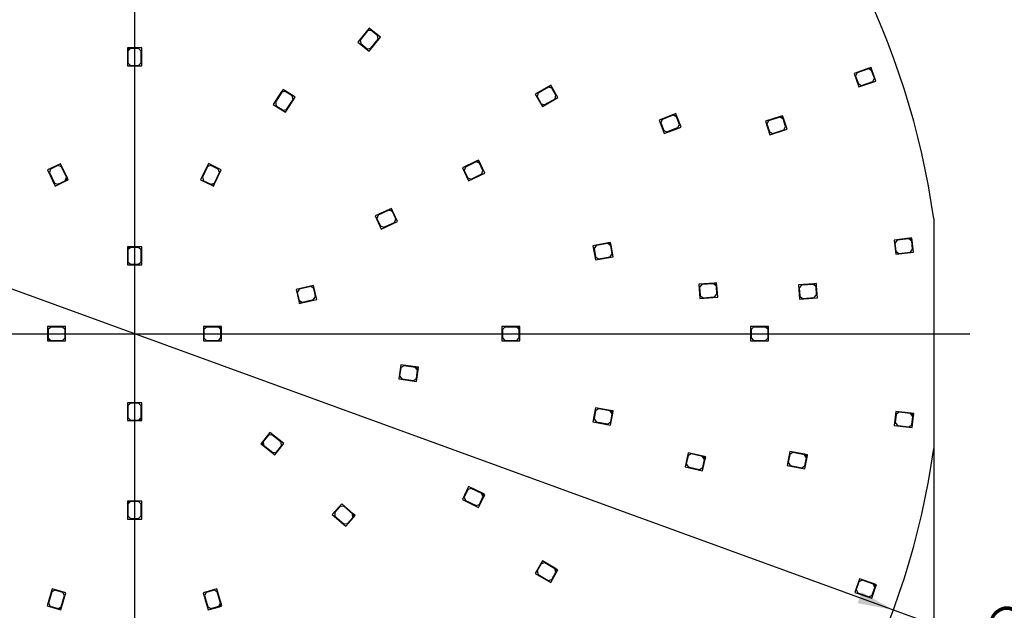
# Model space of a CAD drawing. Header units: millimetres. Extents: x 16 to 406, y 13 to 285.
# Tile 8 of 11: x 126 to 222, y 160 to 218. Entities that reach past the tile are written whole.
import ezdxf
from ezdxf.enums import TextEntityAlignment as Align
from ezdxf.lldxf.tags import DXFTag

# ---------------------------------------------------------------- set-up
doc = ezdxf.new("R2010")
doc.units = ezdxf.units.MM
for name, color, linetype in [('Default', 7, 'Continuous'), ('LED_2835', 7, 'Continuous'), ('PCB_RDLED_315_EM', 7, 'Continuous')]:
    doc.layers.add(name, color=color, linetype=linetype)
doc.styles.add('SEACAD_Arial', font='arial.ttf')
doc.styles.add('SEACAD_Solid_Edge_ANSI1_Symbols', font='semeca1.ttf')
tags = doc.linetypes.add('CENTER2', pattern=[28.575, 19.05, -3.175, 3.175, -3.175]).pattern_tags.tags
tags[10:11] = [DXFTag(74, 4), DXFTag(75, 0), DXFTag(340, '0'), DXFTag(46, 0.0), DXFTag(50, 0.0), DXFTag(44, 0.0), DXFTag(45, 0.0)]
tags[8:9] = [DXFTag(74, 4), DXFTag(75, 0), DXFTag(340, '0'), DXFTag(46, 0.0), DXFTag(50, 0.0), DXFTag(44, 0.0), DXFTag(45, 0.0)]
tags[6:7] = [DXFTag(74, 4), DXFTag(75, 0), DXFTag(340, '0'), DXFTag(46, 0.0), DXFTag(50, 0.0), DXFTag(44, 0.0), DXFTag(45, 0.0)]
tags[4:5] = [DXFTag(74, 4), DXFTag(75, 0), DXFTag(340, '0'), DXFTag(46, 0.0), DXFTag(50, 0.0), DXFTag(44, 0.0), DXFTag(45, 0.0)]
doc.dimstyles.new('ISO', dxfattribs={"dimtxt": 3.5, "dimasz": 3.5, "dimexe": 1.75, "dimexo": 0, "dimgap": 0.875, "dimtad": 1, "dimlfac": 2, "dimtxsty": 'SEACAD_Arial', "dimblk1": '_SE_FILLED', "dimblk2": '_SE_FILLED', "dimsah": 1, "dimcen": 1.75, "dimadec": 0, "dimazin": 0, "dimtfac": 0.5, "dimtdec": 3, "dimtmove": 0, "dimatfit": 3, "dimfxl": 1, "dimarcsym": 0})

# ---------------------------------------------------------------- blocks, each defined once
blk = doc.blocks.new('SEANNOT_GROUP6')
at = {"layer": 'Default', "color": 7, "linetype": 'CENTER2'}
blk.add_line((137.472, 268.361), (137.472, 105.461), dxfattribs=at)
blk = doc.blocks.new('SEANNOT_GROUP7')
at = {"layer": 'Default', "color": 7, "linetype": 'CENTER2'}
blk.add_line((56.022, 186.911), (218.922, 186.911), dxfattribs=at)
blk = doc.blocks.new('SE1')
at = {"layer": 'LED_2835', "color": 7, "linetype": 'Continuous'}
for p, q in [((160.196, 216.529), (159.261, 215.356)), ((160.204, 216.459), (159.487, 215.559)), ((160.352, 216.724), (160.196, 216.529)), ((160.196, 216.529), (160.547, 216.568)), ((160.555, 216.498), (160.204, 216.459)), ((160.547, 216.568), (160.352, 216.724)), ((161.447, 215.851), (160.547, 216.568)), ((161.181, 215.999), (160.555, 216.498)), ((159.261, 215.356), (160.355, 214.483)), ((159.487, 215.559), (159.527, 215.208)), ((159.527, 215.208), (160.152, 214.709)), ((160.355, 214.483), (161.447, 215.851)), ((160.503, 214.749), (161.22, 215.648)), ((161.22, 215.648), (161.181, 215.999)), ((136.772, 214.786), (136.772, 214.536)), ((137.022, 214.786), (136.772, 214.786)), ((136.772, 214.536), (137.022, 214.786)), ((136.772, 214.536), (136.772, 213.036)), ((137.072, 214.736), (136.822, 214.486)), ((136.822, 214.486), (136.822, 213.336)), ((138.172, 214.786), (137.022, 214.786)), ((137.872, 214.736), (137.072, 214.736)), ((138.122, 214.486), (137.872, 214.736)), ((138.122, 213.336), (138.122, 214.486)), ((138.172, 213.036), (138.172, 214.786)), ((160.152, 214.709), (160.503, 214.749)), ((136.822, 213.336), (137.072, 213.086)), ((137.872, 213.086), (138.122, 213.336)), ((136.772, 213.036), (138.172, 213.036)), ((137.072, 213.086), (137.872, 213.086)), ((209.063, 212.799), (207.647, 212.302)), ((207.647, 212.302), (208.111, 210.981)), ((207.947, 212.355), (207.794, 212.036)), ((209.032, 212.736), (207.947, 212.355)), ((209.351, 212.583), (209.032, 212.736)), ((209.298, 212.882), (209.063, 212.799)), ((209.063, 212.799), (209.381, 212.646)), ((209.381, 212.646), (209.298, 212.882)), ((209.616, 211.828), (209.351, 212.583)), ((209.762, 211.561), (209.381, 212.646)), ((207.794, 212.036), (208.059, 211.281)), ((208.059, 211.281), (208.378, 211.128)), ((208.111, 210.981), (209.762, 211.561)), ((208.378, 211.128), (209.463, 211.509)), ((209.463, 211.509), (209.616, 211.828)), ((151.818, 210.529), (151.007, 209.267)), ((151.833, 210.46), (151.211, 209.492)), ((151.953, 210.739), (151.818, 210.529)), ((151.818, 210.529), (152.163, 210.604)), ((152.178, 210.535), (151.833, 210.46)), ((152.163, 210.604), (151.953, 210.739)), ((153.131, 209.982), (152.163, 210.604)), ((152.851, 210.102), (152.178, 210.535)), ((177.844, 211.026), (176.545, 210.276)), ((176.545, 210.276), (177.245, 209.063)), ((176.83, 210.382), (176.739, 210.041)), ((177.826, 210.957), (176.83, 210.382)), ((178.168, 210.866), (177.826, 210.957)), ((178.061, 211.151), (177.844, 211.026)), ((177.844, 211.026), (178.186, 210.934)), ((178.186, 210.934), (178.061, 211.151)), ((178.568, 210.173), (178.168, 210.866)), ((178.761, 209.938), (178.186, 210.934)), ((151.211, 209.492), (151.286, 209.147)), ((152.185, 208.51), (153.131, 209.982)), ((152.305, 208.789), (152.927, 209.757)), ((152.927, 209.757), (152.851, 210.102)), ((176.739, 210.041), (177.139, 209.348)), ((177.139, 209.348), (177.48, 209.256)), ((177.245, 209.063), (178.761, 209.938)), ((177.48, 209.256), (178.476, 209.831)), ((178.476, 209.831), (178.568, 210.173)), ((151.007, 209.267), (152.185, 208.51)), ((151.286, 209.147), (151.959, 208.714)), ((151.959, 208.714), (152.305, 208.789)), ((190.252, 208.377), (190.02, 208.286)), ((190.344, 208.145), (190.252, 208.377)), ((190.02, 208.286), (188.623, 207.738)), ((188.623, 207.738), (189.135, 206.435)), ((188.921, 207.801), (188.78, 207.477)), ((188.78, 207.477), (189.072, 206.732)), ((189.991, 208.221), (188.921, 207.801)), ((190.316, 208.08), (189.991, 208.221)), ((190.02, 208.286), (190.344, 208.145)), ((190.608, 207.335), (190.316, 208.08)), ((190.764, 207.074), (190.344, 208.145)), ((200.429, 208.103), (199.003, 207.639)), ((199.003, 207.639), (199.435, 206.308)), ((199.303, 207.684), (199.143, 207.369)), ((200.397, 208.04), (199.303, 207.684)), ((200.712, 207.879), (200.397, 208.04)), ((200.667, 208.18), (200.429, 208.103)), ((200.429, 208.103), (200.744, 207.942)), ((200.744, 207.942), (200.667, 208.18)), ((200.959, 207.118), (200.712, 207.879)), ((201.1, 206.849), (200.744, 207.942)), ((189.072, 206.732), (189.396, 206.591)), ((189.135, 206.435), (190.764, 207.074)), ((189.396, 206.591), (190.466, 207.011)), ((190.466, 207.011), (190.608, 207.335)), ((199.143, 207.369), (199.39, 206.609)), ((199.39, 206.609), (199.705, 206.448)), ((199.435, 206.308), (201.1, 206.849)), ((199.705, 206.448), (200.799, 206.803)), ((200.799, 206.803), (200.959, 207.118)), ((170.797, 203.736), (169.445, 203.085)), ((170.773, 203.669), (169.737, 203.17)), ((171.107, 203.552), (170.773, 203.669)), ((171.022, 203.844), (170.797, 203.736)), ((170.797, 203.736), (171.13, 203.619)), ((171.13, 203.619), (171.022, 203.844)), ((171.454, 202.832), (171.107, 203.552)), ((171.629, 202.583), (171.13, 203.619)), ((130.252, 203.497), (128.991, 202.89)), ((128.991, 202.89), (129.75, 201.313)), ((129.283, 202.975), (129.166, 202.641)), ((129.166, 202.641), (129.665, 201.605)), ((130.003, 203.322), (129.283, 202.975)), ((130.337, 203.205), (130.003, 203.322)), ((130.903, 202.146), (130.252, 203.497)), ((130.836, 202.169), (130.337, 203.205)), ((144.675, 203.501), (143.916, 201.924)), ((144.59, 203.209), (144.091, 202.173)), ((144.924, 203.326), (144.59, 203.209)), ((145.937, 202.894), (144.675, 203.501)), ((145.645, 202.979), (144.924, 203.326)), ((145.263, 201.609), (145.762, 202.645)), ((145.286, 201.542), (145.937, 202.894)), ((145.762, 202.645), (145.645, 202.979)), ((169.445, 203.085), (170.053, 201.824)), ((169.737, 203.17), (169.62, 202.836)), ((169.62, 202.836), (169.967, 202.116)), ((171.337, 202.498), (171.454, 202.832)), ((129.75, 201.313), (130.786, 201.812)), ((129.999, 201.489), (130.719, 201.836)), ((130.719, 201.836), (130.836, 202.169)), ((130.903, 202.146), (130.786, 201.812)), ((130.786, 201.812), (131.011, 201.921)), ((131.011, 201.921), (130.903, 202.146)), ((143.916, 201.924), (144.952, 201.425)), ((144.091, 202.173), (144.208, 201.839)), ((144.208, 201.839), (144.929, 201.492)), ((169.967, 202.116), (170.301, 201.999)), ((170.053, 201.824), (171.629, 202.583)), ((170.301, 201.999), (171.337, 202.498)), ((129.665, 201.605), (129.999, 201.489)), ((144.929, 201.492), (145.263, 201.609)), ((145.286, 201.542), (144.952, 201.425)), ((144.952, 201.425), (145.178, 201.317)), ((145.178, 201.317), (145.286, 201.542)), ((162.309, 199.023), (160.945, 198.4)), ((162.285, 198.957), (161.239, 198.479)), ((162.616, 198.833), (162.285, 198.957)), ((162.537, 199.127), (162.309, 199.023)), ((162.309, 199.023), (162.641, 198.9)), ((162.641, 198.9), (162.537, 199.127)), ((162.948, 198.106), (162.616, 198.833)), ((163.118, 197.853), (162.641, 198.9)), ((160.945, 198.4), (161.527, 197.126)), ((161.239, 198.479), (161.115, 198.148)), ((161.115, 198.148), (161.447, 197.42)), ((161.527, 197.126), (163.118, 197.853)), ((162.825, 197.774), (162.948, 198.106)), ((161.447, 197.42), (161.779, 197.297)), ((161.779, 197.297), (162.825, 197.774)), ((213.029, 196.22), (211.538, 196.05)), ((211.538, 196.05), (211.697, 194.659)), ((211.842, 196.034), (211.622, 195.758)), ((212.985, 196.164), (211.842, 196.034)), ((213.261, 195.944), (212.985, 196.164)), ((213.277, 196.248), (213.029, 196.22)), ((213.029, 196.22), (213.305, 196)), ((213.352, 195.15), (213.261, 195.944)), ((213.305, 196), (213.277, 196.248)), ((213.435, 194.857), (213.305, 196)), ((136.772, 195.386), (136.772, 195.136)), ((137.022, 195.386), (136.772, 195.386)), ((136.772, 195.136), (137.022, 195.386)), ((136.772, 195.136), (136.772, 193.636)), ((137.072, 195.336), (136.822, 195.086)), ((136.822, 195.086), (136.822, 193.936)), ((138.172, 195.386), (137.022, 195.386)), ((137.872, 195.336), (137.072, 195.336)), ((138.122, 195.086), (137.872, 195.336)), ((138.122, 193.936), (138.122, 195.086)), ((138.172, 193.636), (138.172, 195.386)), ((183.657, 195.762), (182.18, 195.501)), ((182.18, 195.501), (182.423, 194.122)), ((182.484, 195.504), (182.281, 195.214)), ((182.281, 195.214), (182.42, 194.427)), ((183.617, 195.704), (182.484, 195.504)), ((183.906, 195.501), (183.617, 195.704)), ((183.903, 195.805), (183.657, 195.762)), ((183.657, 195.762), (183.947, 195.559)), ((183.947, 195.559), (183.903, 195.805)), ((184.045, 194.713), (183.906, 195.501)), ((184.147, 194.426), (183.947, 195.559)), ((211.622, 195.758), (211.712, 194.963)), ((211.712, 194.963), (211.989, 194.743)), ((213.132, 194.873), (213.352, 195.15)), ((182.42, 194.427), (182.71, 194.224)), ((182.423, 194.122), (184.147, 194.426)), ((182.71, 194.224), (183.842, 194.423)), ((183.842, 194.423), (184.045, 194.713)), ((211.697, 194.659), (213.435, 194.857)), ((211.989, 194.743), (213.132, 194.873)), ((136.772, 193.636), (138.172, 193.636)), ((136.822, 193.936), (137.072, 193.686)), ((137.072, 193.686), (137.872, 193.686)), ((137.872, 193.686), (138.122, 193.936)), ((154.933, 191.619), (153.227, 191.23)), ((153.227, 191.23), (153.482, 190.109)), ((153.53, 191.248), (153.342, 190.948)), ((154.651, 191.504), (153.53, 191.248)), ((154.951, 191.316), (154.651, 191.504)), ((155.244, 190.254), (154.933, 191.619)), ((155.129, 190.536), (154.951, 191.316)), ((193.986, 191.848), (192.49, 191.736)), ((192.49, 191.736), (192.595, 190.339)), ((192.793, 191.708), (192.562, 191.44)), ((192.562, 191.44), (192.622, 190.642)), ((193.94, 191.794), (192.793, 191.708)), ((194.208, 191.563), (193.94, 191.794)), ((194.235, 191.866), (193.986, 191.848)), ((193.986, 191.848), (194.254, 191.617)), ((194.267, 190.766), (194.208, 191.563)), ((194.254, 191.617), (194.235, 191.866)), ((194.34, 190.47), (194.254, 191.617)), ((203.722, 191.78), (202.225, 191.686)), ((202.225, 191.686), (202.312, 190.289)), ((202.527, 191.655), (202.293, 191.39)), ((202.293, 191.39), (202.343, 190.591)), ((203.675, 191.727), (202.527, 191.655)), ((203.94, 191.493), (203.675, 191.727)), ((203.971, 191.796), (203.722, 191.78)), ((203.722, 191.78), (203.987, 191.546)), ((203.99, 190.695), (203.94, 191.493)), ((203.987, 191.546), (203.971, 191.796)), ((204.059, 190.399), (203.987, 191.546)), ((153.342, 190.948), (153.52, 190.169)), ((153.482, 190.109), (153.538, 189.865)), ((153.782, 189.921), (153.482, 190.109)), ((153.52, 190.169), (153.819, 189.98)), ((153.782, 189.921), (155.244, 190.254)), ((153.819, 189.98), (154.941, 190.236)), ((154.941, 190.236), (155.129, 190.536)), ((192.595, 190.339), (194.34, 190.47)), ((192.622, 190.642), (192.89, 190.412)), ((192.89, 190.412), (194.037, 190.498)), ((194.037, 190.498), (194.267, 190.766)), ((202.312, 190.289), (204.059, 190.399)), ((202.343, 190.591), (202.609, 190.357)), ((202.609, 190.357), (203.756, 190.43)), ((203.756, 190.43), (203.99, 190.695)), ((153.538, 189.865), (153.782, 189.921)), ((128.997, 187.611), (128.997, 186.461)), ((130.747, 187.611), (128.997, 187.611)), ((129.297, 187.561), (129.047, 187.311)), ((129.047, 187.311), (129.047, 186.511)), ((130.447, 187.561), (129.297, 187.561)), ((130.697, 187.311), (130.447, 187.561)), ((130.697, 186.511), (130.697, 187.311)), ((130.747, 186.211), (130.747, 187.611)), ((145.697, 187.611), (144.197, 187.611)), ((144.197, 187.611), (144.197, 186.211)), ((144.497, 187.561), (144.247, 187.311)), ((144.247, 187.311), (144.247, 186.511)), ((145.647, 187.561), (144.497, 187.561)), ((145.897, 187.311), (145.647, 187.561)), ((145.947, 187.611), (145.697, 187.611)), ((145.697, 187.611), (145.947, 187.361)), ((145.897, 186.511), (145.897, 187.311)), ((145.947, 187.361), (145.947, 187.611)), ((145.947, 186.211), (145.947, 187.361)), ((174.797, 187.611), (173.297, 187.611)), ((173.297, 187.611), (173.297, 186.211)), ((173.597, 187.561), (173.347, 187.311)), ((173.347, 187.311), (173.347, 186.511)), ((174.747, 187.561), (173.597, 187.561)), ((174.997, 187.311), (174.747, 187.561)), ((175.047, 187.611), (174.797, 187.611)), ((174.797, 187.611), (175.047, 187.361)), ((174.997, 186.511), (174.997, 187.311)), ((175.047, 187.361), (175.047, 187.611)), ((175.047, 186.211), (175.047, 187.361)), ((199.047, 187.611), (197.547, 187.611)), ((197.547, 187.611), (197.547, 186.211)), ((197.847, 187.561), (197.597, 187.311)), ((197.597, 187.311), (197.597, 186.511)), ((198.997, 187.561), (197.847, 187.561)), ((199.247, 187.311), (198.997, 187.561)), ((199.297, 187.611), (199.047, 187.611)), ((199.047, 187.611), (199.297, 187.361)), ((199.247, 186.511), (199.247, 187.311)), ((199.297, 187.361), (199.297, 187.611)), ((199.297, 186.211), (199.297, 187.361)), ((128.997, 186.461), (128.997, 186.211)), ((129.247, 186.211), (128.997, 186.461)), ((129.047, 186.511), (129.297, 186.261)), ((130.447, 186.261), (130.697, 186.511)), ((144.247, 186.511), (144.497, 186.261)), ((145.647, 186.261), (145.897, 186.511)), ((173.347, 186.511), (173.597, 186.261)), ((174.747, 186.261), (174.997, 186.511)), ((197.597, 186.511), (197.847, 186.261)), ((198.997, 186.261), (199.247, 186.511)), ((128.997, 186.211), (129.247, 186.211)), ((129.247, 186.211), (130.747, 186.211)), ((129.297, 186.261), (130.447, 186.261)), ((144.197, 186.211), (145.947, 186.211)), ((144.497, 186.261), (145.647, 186.261)), ((173.297, 186.211), (175.047, 186.211)), ((173.597, 186.261), (174.747, 186.261)), ((197.547, 186.211), (199.297, 186.211)), ((197.847, 186.261), (198.997, 186.261)), ((163.43, 183.885), (163.231, 182.5)), ((163.437, 183.581), (163.323, 182.79)), ((164.915, 183.672), (163.43, 183.885)), ((163.72, 183.793), (163.437, 183.581)), ((164.858, 183.63), (163.72, 183.793)), ((165.07, 183.347), (164.858, 183.63)), ((165.163, 183.636), (164.915, 183.672)), ((164.915, 183.672), (165.127, 183.389)), ((164.963, 182.251), (165.127, 183.389)), ((165.127, 183.389), (165.163, 183.636)), ((163.231, 182.5), (164.963, 182.251)), ((163.323, 182.79), (163.535, 182.506)), ((163.535, 182.506), (164.673, 182.343)), ((164.673, 182.343), (164.956, 182.555)), ((164.956, 182.555), (165.07, 183.347)), ((136.772, 180.186), (136.772, 178.436)), ((138.172, 180.186), (136.772, 180.186)), ((137.072, 180.136), (136.822, 179.886)), ((136.822, 179.886), (136.822, 178.736)), ((137.872, 180.136), (137.072, 180.136)), ((138.122, 179.886), (137.872, 180.136)), ((138.122, 178.736), (138.122, 179.886)), ((138.172, 178.686), (138.172, 180.186)), ((182.422, 179.69), (182.179, 178.312)), ((182.708, 179.589), (182.419, 179.386)), ((183.899, 179.43), (182.422, 179.69)), ((183.841, 179.389), (182.708, 179.589)), ((136.822, 178.736), (137.072, 178.486)), ((137.872, 178.486), (138.122, 178.736)), ((138.172, 178.686), (137.922, 178.436)), ((138.172, 178.436), (138.172, 178.686)), ((182.419, 179.386), (182.28, 178.598)), ((182.28, 178.598), (182.483, 178.309)), ((184.044, 179.1), (183.841, 179.389)), ((184.145, 179.387), (183.899, 179.43)), ((183.899, 179.43), (184.102, 179.14)), ((183.902, 178.008), (184.102, 179.14)), ((183.905, 178.312), (184.044, 179.1)), ((184.102, 179.14), (184.145, 179.387)), ((211.715, 179.34), (211.56, 177.948)), ((211.731, 179.036), (211.643, 178.241)), ((213.206, 179.173), (211.715, 179.34)), ((212.008, 179.257), (211.731, 179.036)), ((213.15, 179.129), (212.008, 179.257)), ((213.371, 178.853), (213.15, 179.129)), ((213.454, 179.146), (213.206, 179.173)), ((213.206, 179.173), (213.426, 178.897)), ((213.283, 178.058), (213.371, 178.853)), ((213.299, 177.754), (213.426, 178.897)), ((213.426, 178.897), (213.454, 179.146)), ((136.772, 178.436), (137.922, 178.436)), ((137.072, 178.486), (137.872, 178.486)), ((137.922, 178.436), (138.172, 178.436)), ((182.179, 178.312), (183.902, 178.008)), ((182.483, 178.309), (183.615, 178.109)), ((183.615, 178.109), (183.905, 178.312)), ((211.56, 177.948), (213.299, 177.754)), ((211.643, 178.241), (211.864, 177.965)), ((211.864, 177.965), (213.006, 177.837)), ((213.006, 177.837), (213.283, 178.058)), ((150.67, 177.283), (149.953, 176.384)), ((150.522, 177.017), (150.023, 176.391)), ((150.873, 177.056), (150.522, 177.017)), ((152.038, 176.192), (150.67, 177.283)), ((151.773, 176.339), (150.873, 177.056)), ((149.953, 176.384), (149.797, 176.188)), ((149.797, 176.188), (149.993, 176.032)), ((149.993, 176.032), (149.953, 176.384)), ((149.993, 176.032), (151.165, 175.097)), ((150.023, 176.391), (150.063, 176.04)), ((150.063, 176.04), (150.962, 175.323)), ((151.165, 175.097), (152.038, 176.192)), ((151.313, 175.363), (151.812, 175.988)), ((151.812, 175.988), (151.773, 176.339)), ((150.962, 175.323), (151.313, 175.363)), ((191.468, 175.304), (191.156, 173.939)), ((191.45, 175.001), (191.272, 174.221)), ((191.749, 175.189), (191.45, 175.001)), ((192.93, 174.971), (191.468, 175.304)), ((192.87, 174.933), (191.749, 175.189)), ((193.058, 174.634), (192.87, 174.933)), ((193.174, 174.915), (192.93, 174.971)), ((192.93, 174.971), (193.118, 174.671)), ((193.118, 174.671), (193.174, 174.915)), ((201.378, 175.432), (201.115, 174.057)), ((201.371, 175.128), (201.221, 174.343)), ((201.663, 175.327), (201.371, 175.128)), ((202.851, 175.151), (201.378, 175.432)), ((202.793, 175.112), (201.663, 175.327)), ((202.991, 174.819), (202.793, 175.112)), ((202.834, 173.729), (203.05, 174.859)), ((202.842, 174.033), (202.991, 174.819)), ((203.097, 175.105), (202.851, 175.151)), ((202.851, 175.151), (203.05, 174.859)), ((203.05, 174.859), (203.097, 175.105)), ((191.156, 173.939), (192.862, 173.55)), ((191.272, 174.221), (191.46, 173.921)), ((191.46, 173.921), (192.581, 173.665)), ((192.581, 173.665), (192.88, 173.854)), ((192.862, 173.55), (193.118, 174.671)), ((192.88, 173.854), (193.058, 174.634)), ((201.115, 174.057), (202.834, 173.729)), ((201.221, 174.343), (201.419, 174.05)), ((201.419, 174.05), (202.549, 173.835)), ((202.549, 173.835), (202.842, 174.033)), ((170.053, 171.997), (169.445, 170.736)), ((171.404, 171.346), (170.053, 171.997)), ((169.967, 171.705), (169.62, 170.985)), ((169.62, 170.985), (169.737, 170.651)), ((170.301, 171.822), (169.967, 171.705)), ((171.337, 171.323), (170.301, 171.822)), ((171.022, 169.977), (171.521, 171.013)), ((171.107, 170.269), (171.454, 170.989)), ((171.454, 170.989), (171.337, 171.323)), ((171.629, 171.238), (171.404, 171.346)), ((171.404, 171.346), (171.521, 171.013)), ((171.521, 171.013), (171.629, 171.238)), ((136.772, 170.586), (136.772, 170.336)), ((137.022, 170.586), (136.772, 170.586)), ((136.772, 170.336), (137.022, 170.586)), ((136.772, 170.336), (136.772, 168.836)), ((137.072, 170.536), (136.822, 170.286)), ((136.822, 170.286), (136.822, 169.136)), ((138.172, 170.586), (137.022, 170.586)), ((137.872, 170.536), (137.072, 170.536)), ((138.122, 170.286), (137.872, 170.536)), ((138.122, 169.136), (138.122, 170.286)), ((138.172, 168.836), (138.172, 170.586)), ((157.674, 170.331), (156.757, 169.273)), ((157.515, 170.072), (156.991, 169.467)), ((157.868, 170.097), (157.515, 170.072)), ((158.808, 169.349), (157.674, 170.331)), ((158.737, 169.344), (157.868, 170.097)), ((169.445, 170.736), (171.022, 169.977)), ((169.737, 170.651), (170.773, 170.152)), ((170.773, 170.152), (171.107, 170.269)), ((136.822, 169.136), (137.072, 168.886)), ((137.872, 168.886), (138.122, 169.136)), ((156.757, 169.273), (158.08, 168.127)), ((156.991, 169.467), (157.017, 169.115)), ((157.017, 169.115), (157.886, 168.362)), ((158.08, 168.127), (158.833, 168.996)), ((158.238, 168.387), (158.762, 168.991)), ((158.762, 168.991), (158.737, 169.344)), ((158.997, 169.185), (158.808, 169.349)), ((158.808, 169.349), (158.833, 168.996)), ((158.833, 168.996), (158.997, 169.185)), ((136.772, 168.836), (138.172, 168.836)), ((137.072, 168.886), (137.872, 168.886)), ((157.886, 168.362), (158.238, 168.387)), ((177.241, 164.751), (176.541, 163.538)), ((177.134, 164.466), (176.734, 163.773)), ((177.476, 164.557), (177.134, 164.466)), ((178.54, 164.001), (177.241, 164.751)), ((178.472, 163.982), (177.476, 164.557)), ((176.541, 163.538), (178.057, 162.663)), ((176.734, 163.773), (176.826, 163.432)), ((176.826, 163.432), (177.822, 162.857)), ((178.057, 162.663), (178.632, 163.659)), ((178.163, 162.948), (178.563, 163.641)), ((178.563, 163.641), (178.472, 163.982)), ((178.757, 163.876), (178.54, 164.001)), ((178.54, 164.001), (178.632, 163.659)), ((178.632, 163.659), (178.757, 163.876)), ((177.822, 162.857), (178.163, 162.948)), ((208.169, 163.009), (207.708, 161.687)), ((208.117, 162.709), (207.854, 161.954)), ((208.436, 162.863), (208.117, 162.709)), ((209.585, 162.515), (208.169, 163.009)), ((209.522, 162.484), (208.436, 162.863)), ((209.675, 162.166), (209.522, 162.484)), ((209.821, 162.433), (209.585, 162.515)), ((209.585, 162.515), (209.739, 162.197)), ((209.739, 162.197), (209.821, 162.433)), ((129.44, 162.041), (128.947, 160.362)), ((129.403, 161.739), (129.079, 160.636)), ((129.714, 161.909), (129.403, 161.739)), ((130.783, 161.647), (129.44, 162.041)), ((130.481, 161.683), (129.714, 161.909)), ((130.327, 160.269), (130.651, 161.373)), ((130.36, 160.207), (130.783, 161.647)), ((130.651, 161.373), (130.481, 161.683)), ((145.504, 162.041), (144.16, 161.647)), ((144.16, 161.647), (144.653, 159.967)), ((144.462, 161.683), (144.293, 161.373)), ((144.293, 161.373), (144.617, 160.269)), ((145.23, 161.908), (144.462, 161.683)), ((145.54, 161.739), (145.23, 161.908)), ((145.926, 160.602), (145.504, 162.041)), ((145.864, 160.636), (145.54, 161.739)), ((207.708, 161.687), (209.36, 161.111)), ((207.854, 161.954), (208.008, 161.635)), ((208.008, 161.635), (209.094, 161.257)), ((209.094, 161.257), (209.412, 161.411)), ((209.36, 161.111), (209.739, 162.197)), ((209.412, 161.411), (209.675, 162.166)), ((128.947, 160.362), (130.05, 160.038)), ((129.079, 160.636), (129.249, 160.325)), ((145.695, 160.325), (145.864, 160.636)), ((145.926, 160.602), (145.757, 160.291)), ((145.757, 160.291), (145.997, 160.362)), ((145.997, 160.362), (145.926, 160.602)), ((129.249, 160.325), (130.016, 160.1)), ((130.016, 160.1), (130.327, 160.269)), ((130.36, 160.207), (130.05, 160.038)), ((130.05, 160.038), (130.29, 159.967)), ((130.29, 159.967), (130.36, 160.207)), ((144.617, 160.269), (144.927, 160.1)), ((144.653, 159.967), (145.757, 160.291)), ((144.927, 160.1), (145.695, 160.325))]:
    blk.add_line(p, q, dxfattribs=at)
at = {"layer": 'PCB_RDLED_315_EM', "color": 7, "linetype": 'Continuous'}
blk.add_line((215.422, 198.107), (215.422, 175.714), dxfattribs=at)
for start, end in [(8.17383, 81.82617), (278.17383, 351.82617)]:
    blk.add_arc((137.472, 186.911), 78.75, start, end, dxfattribs=at)
blk = doc.blocks.new('GDimGGroup')
at = {"layer": 'Default', "color": 7, "linetype": 'Continuous'}
blk.add_line((215.422, 186.911), (215.422, 72.589), dxfattribs=at)
blk = doc.blocks.new('DMBLK1')
at = {"layer": 'Default', "linetype": 'Continuous'}
for points in [[(28.347, 261.361), (29.514, 261.361), (28.931, 264.861)], [(28.347, 112.461), (28.931, 108.961), (29.514, 112.461)]]:
    blk.add_hatch(color=7, dxfattribs=at).paths.add_polyline_path(points)
at = {"layer": 'Default', "color": 7, "linetype": 'Continuous'}
for p, q in [((137.472, 264.861), (27.181, 264.861)), ((28.931, 264.861), (28.931, 108.961)), ((137.472, 108.961), (27.181, 108.961))]:
    blk.add_line(p, q, dxfattribs=at)
at = {"layer": 'Default', "color": 7, "linetype": 'Continuous', "style": 'SEACAD_Arial'}
for s, p in [('±0,5', (24.556, 189.193)), ('311,8', (24.556, 175.117))]:
    blk.add_text(s, height=3.5, rotation=90, dxfattribs=at).set_placement(p, align=Align.TOP_LEFT)
blk = doc.blocks.new('_SE_FILLED')
at = {"color": 0}
blk.add_line((0, 0), (-1, 0), dxfattribs=at)
blk.add_solid([(0, 0), (-1, -0.1665), (-1, 0.1665), (0, 0)], dxfattribs=at)
blk = doc.blocks.new('DMBLK5')
at = {"layer": 'Default', "linetype": 'Continuous'}
for points in [[(251.189, 230.161), (250.606, 233.661), (250.022, 230.161)], [(251.189, 143.661), (250.022, 143.661), (250.606, 140.161)]]:
    blk.add_hatch(color=7, dxfattribs=at).paths.add_polyline_path(points)
at = {"layer": 'Default', "color": 7, "linetype": 'Continuous'}
for p, q in [((191.722, 233.661), (252.356, 233.661)), ((250.606, 233.661), (250.606, 140.161)), ((191.722, 140.161), (252.356, 140.161))]:
    blk.add_line(p, q, dxfattribs=at)
at = {"layer": 'Default', "color": 7, "linetype": 'Continuous', "style": 'SEACAD_Arial'}
blk.add_text('187', height=3.5, rotation=90, dxfattribs=at).set_placement((246.231, 182.802), align=Align.TOP_LEFT)
blk = doc.blocks.new('DMBLK11')
at = {"layer": 'Default', "linetype": 'Continuous'}
for points in [[(46.89, 183.411), (48.056, 183.411), (47.473, 186.911)], [(46.89, 136.361), (47.473, 132.861), (48.056, 136.361)]]:
    blk.add_hatch(color=7, dxfattribs=at).paths.add_polyline_path(points)
at = {"layer": 'Default', "color": 7, "linetype": 'Continuous'}
for p, q in [((56.022, 186.911), (45.723, 186.911)), ((47.473, 132.861), (47.473, 186.911)), ((137.472, 132.861), (45.723, 132.861))]:
    blk.add_line(p, q, dxfattribs=at)
at = {"layer": 'Default', "color": 7, "linetype": 'Continuous', "style": 'SEACAD_Arial'}
for s, p in [('±0,2', (43.098, 162.168)), ('108,1', (43.098, 148.092))]:
    blk.add_text(s, height=3.5, rotation=90, dxfattribs=at).set_placement(p, align=Align.TOP_LEFT)
blk = doc.blocks.new('DMBLK12')
at = {"layer": 'Default', "linetype": 'Continuous'}
for points in [[(66.561, 212.101), (66.96, 213.197), (63.471, 213.846)], [(207.984, 160.624), (211.472, 159.975), (208.383, 161.72)]]:
    blk.add_hatch(color=7, dxfattribs=at).paths.add_polyline_path(points)
at = {"layer": 'Default', "color": 7, "linetype": 'Continuous'}
blk.add_line((244.966, 147.784), (63.471, 213.846), dxfattribs=at)
for s, style, p in [('O', 'SEACAD_Solid_Edge_ANSI1_Symbols', (221.372, 161.027)), ('315', 'SEACAD_Arial', (227.008, 158.976)), ('±0,5', 'SEACAD_Arial', (236.374, 155.567))]:
    blk.add_text(s, height=3.5, rotation=339.99902, dxfattribs=dict(at, style=style)).set_placement(p, align=Align.TOP_LEFT)

msp = doc.modelspace()

# ---------------------------------------------------------------- block references
at = {"layer": 'Default'}
for name in ['SEANNOT_GROUP6', 'SE1', 'SEANNOT_GROUP7', 'GDimGGroup']:
    msp.add_blockref(name, (0, 0), dxfattribs=at)

# ---------------------------------------------------------------- dimensions: what is measured, and where the dimension line sits
at = {"layer": 'Default', "color": 7, "linetype": 'Continuous'}
for base, p1, p2, angle, text, picture, middle, dimtype in [((28.9307, 264.8605), (137.4716, 264.8605), (137.4716, 108.9605), 270, '\\A1;<> ±0,5', 'DMBLK1', (28.9307, 186.9105), 161), ((250.6056, 233.6605), (191.7216, 233.6605), (191.7216, 140.1605), 270, '\\A1;<>', 'DMBLK5', (250.6056, 186.9105), 161), ((47.473, 186.9105), (137.4716, 132.8605), (56.0216, 186.9105), 90, '\\A1;<> ±0,2', 'DMBLK11', (47.473, 159.8855), 160)]:
    dim = msp.add_linear_dim(base=base, p1=p1, p2=p2, angle=angle, text=text, dimstyle='ISO', dxfattribs=at)
    dim.commit()
    dim.dimension.update_dxf_attribs({"geometry": picture, "text_midpoint": middle, "dimtype": dimtype})
dim = msp.add_diameter_dim_2p(p1=(211.472, 159.9752), p2=(63.4713, 213.8459), text='\\A1;<> ±0,5', dimstyle='ISO', override={"dimtmove": 1, "dimtolj": 1}, dxfattribs=at)
dim.commit()
dim.dimension.update_dxf_attribs({"geometry": 'DMBLK12', "text_midpoint": (218.7248, 157.3352), "dimtype": 163})

doc.saveas('drawing.dxf')
